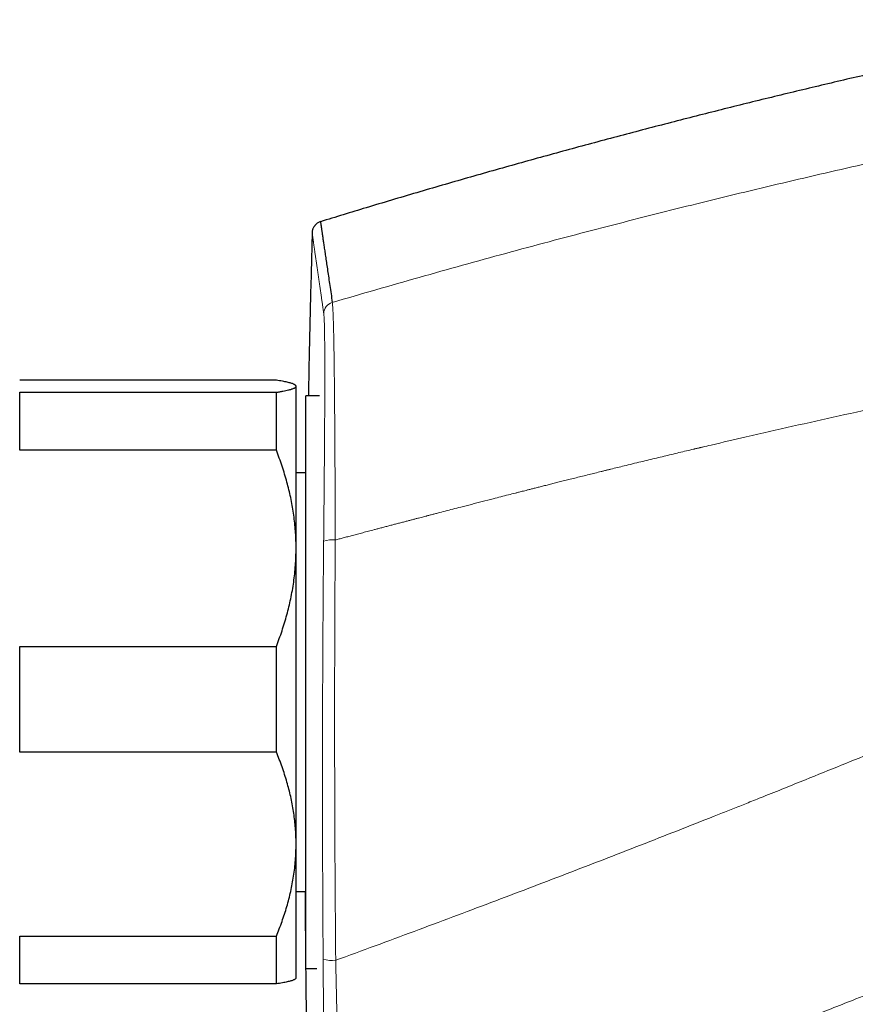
# Model space of a CAD drawing. Header units: millimetres. Extents: x 8 to 1269, y 12 to 684.
# Tile 48 of 51: x 896 to 939, y 617 to 666. Entities that reach past the tile are written whole.
import ezdxf

# ---------------------------------------------------------------- set-up
doc = ezdxf.new("R2010")
doc.units = ezdxf.units.MM

msp = doc.modelspace()

# ---------------------------------------------------------------- linework, layer by layer
at = {"color": 7, "linetype": 'Continuous', "lineweight": 30}
for p, q in [((909.327, 648.199), (896.327, 648.199)), ((910.327, 647.915), (910.303, 647.938)), ((910.327, 647.892), (910.327, 647.915)), ((910.327, 639.688), (910.327, 647.892)), ((896.327, 644.656), (896.327, 647.585)), ((896.327, 647.585), (909.327, 647.585)), ((909.327, 644.656), (909.327, 647.585)), ((911.51, 647.415), (910.827, 647.415)), ((911.51, 647.415), (910.827, 647.415)), ((910.827, 624.984), (910.827, 647.415)), ((909.327, 644.656), (896.327, 644.656)), ((910.827, 643.515), (910.327, 643.515)), ((910.327, 624.711), (910.327, 639.688)), ((896.327, 629.372), (896.327, 634.72)), ((896.327, 634.72), (909.327, 634.72)), ((909.327, 629.372), (909.327, 634.72)), ((909.327, 629.372), (896.327, 629.372)), ((910.327, 617.915), (910.327, 624.711)), ((910.827, 618.415), (910.827, 624.984)), ((910.327, 622.315), (910.827, 622.315)), ((896.327, 620.049), (909.327, 620.049)), ((896.327, 617.631), (896.327, 620.049)), ((909.327, 617.631), (909.327, 620.049)), ((910.827, 618.415), (911.374, 618.415)), ((910.827, 618.415), (911.374, 618.415)), ((910.303, 617.891), (910.327, 617.915)), ((909.327, 617.631), (896.327, 617.631))]:
    msp.add_line(p, q, dxfattribs=at)
at = {"color": 252, "linetype": 'Continuous', "lineweight": 0}
for centre, radius, start, end in [((912.327, 651.557), 0.599, 106.1697, 178.4601), ((912.157, 638.597), 1.52, 84.1736, 106.5784), ((912.165, 620.435), 1.618, 253.1813, 276.006)]:
    msp.add_arc(centre, radius, start, end, dxfattribs=at)
at = {"color": 7, "linetype": 'Continuous', "lineweight": 30}
for points, knots in [([(952.282, 666.452), (951.493, 666.296), (949.832, 665.968), (947.303, 665.446), (944.696, 664.892), (942.092, 664.32), (939.508, 663.734), (936.943, 663.135), (934.397, 662.522), (931.856, 661.893), (929.301, 661.243), (926.734, 660.572), (924.153, 659.878), (921.577, 659.168), (919.005, 658.44), (916.438, 657.694), (913.956, 656.957), (912.332, 656.459), (911.56, 656.223)], [0, 0, 0, 0, 0.057454, 0.120922, 0.184386, 0.247847, 0.311306, 0.373631, 0.435957, 0.498284, 0.560614, 0.624219, 0.68783, 0.751447, 0.81507, 0.878703, 0.942344, 1, 1, 1, 1]), ([(911.559, 656.227), (911.535, 656.218), (911.49, 656.199), (911.429, 656.164), (911.379, 656.128), (911.339, 656.094), (911.308, 656.064), (911.281, 656.034), (911.253, 656), (911.223, 655.955), (911.195, 655.905), (911.171, 655.851), (911.153, 655.795), (911.14, 655.734), (911.137, 655.692), (911.135, 655.67)], [0, 0, 0, 0, 0.104292, 0.198853, 0.281874, 0.352164, 0.409054, 0.456089, 0.514592, 0.587541, 0.674168, 0.747361, 0.826735, 0.91132, 1, 1, 1, 1]), ([(911.56, 656.225), (911.559, 656.226), (911.559, 656.229), (911.561, 656.212), (911.567, 656.172), (911.577, 656.106), (911.59, 656.014), (911.607, 655.897), (911.628, 655.756), (911.653, 655.59), (911.68, 655.401), (911.711, 655.189), (911.746, 654.953), (911.784, 654.692), (911.827, 654.403), (911.873, 654.088), (911.923, 653.748), (911.977, 653.382), (912.034, 652.992), (912.095, 652.578), (912.139, 652.28), (912.16, 652.132)], [0, 0, 0, 0, 0.011576, 0.065785, 0.119994, 0.175189, 0.230384, 0.285579, 0.340774, 0.395968, 0.450177, 0.504386, 0.558595, 0.612803, 0.668118, 0.723432, 0.778746, 0.83406, 0.889374, 0.944687, 1, 1, 1, 1]), ([(911.142, 655.672), (911.11, 654.455), (911.042, 651.913), (910.98, 649.16), (910.953, 647.624), (910.949, 647.415)], [0, 0, 0, 0, 0.441941, 0.923956, 1, 1, 1, 1]), ([(910.327, 647.892), (910.327, 647.896), (910.326, 647.907), (910.315, 647.927), (910.29, 647.951), (910.253, 647.975), (910.203, 647.999), (910.142, 648.023), (910.067, 648.047), (909.978, 648.072), (909.876, 648.097), (909.761, 648.121), (909.632, 648.147), (909.489, 648.173), (909.381, 648.19), (909.327, 648.199)], [0, 0, 0, 0, 0.034083, 0.111913, 0.189743, 0.2664, 0.343085, 0.419774, 0.496433, 0.578166, 0.659927, 0.741692, 0.82343, 0.911714, 1, 1, 1, 1]), ([(909.327, 647.585), (909.386, 647.595), (909.505, 647.614), (909.666, 647.644), (909.812, 647.673), (909.928, 647.7), (910.018, 647.723), (910.088, 647.743), (910.154, 647.766), (910.214, 647.789), (910.264, 647.815), (910.3, 647.841), (910.323, 647.866), (910.325, 647.883), (910.327, 647.892)], [0, 0, 0, 0, 0.097602, 0.195202, 0.29312, 0.391037, 0.45708, 0.523131, 0.589173, 0.671302, 0.75349, 0.835693, 0.917875, 1, 1, 1, 1]), ([(910.327, 639.688), (910.327, 639.745), (910.326, 639.937), (910.315, 640.262), (910.289, 640.663), (910.25, 641.063), (910.198, 641.463), (910.132, 641.862), (910.055, 642.259), (909.966, 642.651), (909.864, 643.046), (909.748, 643.447), (909.619, 643.853), (909.479, 644.256), (909.378, 644.523), (909.327, 644.656)], [0, 0, 0, 0, 0.034083, 0.113223, 0.192397, 0.271573, 0.350714, 0.430546, 0.510378, 0.588808, 0.667237, 0.750413, 0.833614, 0.916819, 1, 1, 1, 1]), ([(909.327, 634.72), (909.377, 634.851), (909.477, 635.113), (909.615, 635.511), (909.743, 635.911), (909.86, 636.315), (909.965, 636.723), (910.059, 637.135), (910.14, 637.553), (910.207, 637.975), (910.26, 638.4), (910.298, 638.828), (910.322, 639.258), (910.325, 639.544), (910.327, 639.688)], [0, 0, 0, 0, 0.081977, 0.163964, 0.245939, 0.32836, 0.410794, 0.493213, 0.577312, 0.661429, 0.745527, 0.830344, 0.915183, 1, 1, 1, 1]), ([(910.327, 624.711), (910.327, 624.76), (910.326, 624.936), (910.316, 625.238), (910.29, 625.615), (910.251, 625.991), (910.199, 626.367), (910.134, 626.743), (910.056, 627.116), (909.967, 627.485), (909.865, 627.857), (909.749, 628.235), (909.62, 628.617), (909.48, 628.996), (909.378, 629.247), (909.327, 629.372)], [0, 0, 0, 0, 0.031425, 0.110773, 0.190157, 0.269542, 0.348893, 0.42894, 0.508988, 0.58762, 0.666253, 0.749675, 0.833122, 0.916573, 1, 1, 1, 1]), ([(909.327, 620.049), (909.377, 620.173), (909.477, 620.419), (909.615, 620.792), (909.743, 621.167), (909.86, 621.546), (909.965, 621.928), (910.058, 622.312), (910.137, 622.696), (910.204, 623.087), (910.258, 623.486), (910.297, 623.894), (910.322, 624.302), (910.325, 624.574), (910.327, 624.711)], [0, 0, 0, 0, 0.082025, 0.164072, 0.246116, 0.328135, 0.410674, 0.493213, 0.574834, 0.656455, 0.742321, 0.82823, 0.914137, 1, 1, 1, 1]), ([(910.783, 622.315), (910.787, 621.603), (910.798, 619.563), (910.834, 616.197), (910.889, 612.216), (910.962, 608.236), (911.046, 604.377), (911.113, 601.846), (911.146, 600.64)], [0, 0, 0, 0, 0.098572, 0.282218, 0.465867, 0.649512, 0.83315, 1, 1, 1, 1]), ([(910.302, 617.892), (910.298, 617.887), (910.286, 617.875), (910.253, 617.854), (910.203, 617.83), (910.142, 617.807), (910.067, 617.782), (909.978, 617.758), (909.876, 617.733), (909.761, 617.708), (909.632, 617.683), (909.489, 617.657), (909.381, 617.64), (909.327, 617.631)], [0, 0, 0, 0, 0.051581, 0.141189, 0.230797, 0.320681, 0.410566, 0.506122, 0.601679, 0.6975, 0.793322, 0.896629, 1, 1, 1, 1])]:
    msp.add_open_spline(points, degree=3, knots=knots, dxfattribs=at)
at = {"color": 252, "linetype": 'Continuous', "lineweight": 0}
for points, knots in [([(912.16, 652.132), (912.894, 652.347), (914.359, 652.776), (916.558, 653.405), (918.754, 654.02), (920.946, 654.623), (923.121, 655.208), (925.281, 655.777), (927.423, 656.33), (929.562, 656.87), (931.712, 657.402), (933.872, 657.924), (936.042, 658.437), (938.209, 658.937), (940.371, 659.424), (942.529, 659.898), (944.682, 660.361), (946.117, 660.659), (946.833, 660.808)], [0, 0, 0, 0, 0.064074, 0.127964, 0.191672, 0.255197, 0.31854, 0.380576, 0.442437, 0.504123, 0.565636, 0.628226, 0.690636, 0.752866, 0.814917, 0.87679, 0.938484, 1, 1, 1, 1]), ([(911.135, 655.672), (911.135, 655.672), (911.135, 655.672), (911.135, 655.671), (911.135, 655.671), (911.135, 655.67), (911.136, 655.669), (911.136, 655.667), (911.136, 655.665), (911.137, 655.662), (911.137, 655.658), (911.138, 655.654), (911.138, 655.649), (911.139, 655.643), (911.14, 655.635), (911.142, 655.626), (911.143, 655.616), (911.145, 655.603), (911.147, 655.59), (911.149, 655.574), (911.152, 655.556), (911.155, 655.537), (911.158, 655.516), (911.161, 655.492), (911.165, 655.466), (911.169, 655.437), (911.173, 655.407), (911.178, 655.374), (911.183, 655.339), (911.189, 655.3), (911.195, 655.259), (911.201, 655.215), (911.208, 655.167), (911.215, 655.116), (911.223, 655.061), (911.232, 655.001), (911.241, 654.936), (911.252, 654.864), (911.263, 654.787), (911.271, 654.731), (911.276, 654.699), (911.277, 654.689), (911.279, 654.678), (911.28, 654.668), (911.282, 654.657), (911.288, 654.616), (911.298, 654.543), (911.314, 654.434), (911.33, 654.323), (911.346, 654.211), (911.363, 654.097), (911.38, 653.982), (911.396, 653.867), (911.413, 653.751), (911.43, 653.634), (911.447, 653.516), (911.464, 653.397), (911.481, 653.279), (911.498, 653.161), (911.515, 653.044), (911.532, 652.928), (911.549, 652.813), (911.565, 652.7), (911.581, 652.588), (911.597, 652.479), (911.613, 652.372), (911.628, 652.267), (911.643, 652.164), (911.657, 652.067), (911.67, 651.976), (911.683, 651.89), (911.695, 651.807), (911.706, 651.726), (911.718, 651.649), (911.725, 651.598), (911.729, 651.573)], [0, 0, 0, 0, 0.004049, 0.009232, 0.014864, 0.020942, 0.027468, 0.034442, 0.041427, 0.04881, 0.05659, 0.064769, 0.073345, 0.083386, 0.093923, 0.104956, 0.116484, 0.128507, 0.141026, 0.15404, 0.16755, 0.180848, 0.194593, 0.208785, 0.223425, 0.238513, 0.254048, 0.269105, 0.28456, 0.300413, 0.316663, 0.333312, 0.350358, 0.367801, 0.385643, 0.403882, 0.42252, 0.44348, 0.464922, 0.484188, 0.486739, 0.489296, 0.491859, 0.494429, 0.497005, 0.499588, 0.524781, 0.54942, 0.573505, 0.597034, 0.620009, 0.642034, 0.663524, 0.68448, 0.7049, 0.725185, 0.744914, 0.764085, 0.7827, 0.800757, 0.818258, 0.835201, 0.851588, 0.867417, 0.88269, 0.897405, 0.911564, 0.925166, 0.93821, 0.949679, 0.960679, 0.971211, 0.981275, 0.990872, 1, 1, 1, 1]), ([(912.16, 652.132), (912.163, 652.11), (912.169, 652.068), (912.178, 651.971), (912.186, 651.851), (912.194, 651.705), (912.201, 651.534), (912.209, 651.34), (912.216, 651.123), (912.222, 650.882), (912.229, 650.62), (912.235, 650.335), (912.241, 650.03), (912.246, 649.703), (912.252, 649.357), (912.257, 648.991), (912.261, 648.606), (912.266, 648.202), (912.27, 647.782), (912.274, 647.346), (912.278, 646.896), (912.281, 646.433), (912.285, 645.957), (912.288, 645.47), (912.291, 644.971), (912.294, 644.438), (912.297, 643.869), (912.3, 643.264), (912.302, 642.649), (912.305, 642.024), (912.307, 641.392), (912.309, 640.754), (912.31, 640.324), (912.311, 640.109)], [0, 0, 0, 0, 0.0315372, 0.0629809, 0.0943504, 0.1256624, 0.1569316, 0.1881706, 0.2193906, 0.2506012, 0.2818109, 0.3130274, 0.3442575, 0.3755079, 0.4067849, 0.4380954, 0.4694462, 0.5008451, 0.5322267, 0.5635311, 0.5947736, 0.625968, 0.6571264, 0.6882598, 0.7193777, 0.750489, 0.7860459, 0.8216154, 0.8572074, 0.8928318, 0.9284984, 0.9642175, 1, 1, 1, 1]), ([(911.729, 651.573), (911.731, 651.558), (911.734, 651.529), (911.74, 651.467), (911.745, 651.392), (911.749, 651.303), (911.754, 651.201), (911.758, 651.079), (911.762, 650.935), (911.766, 650.765), (911.769, 650.578), (911.772, 650.373), (911.774, 650.15), (911.777, 649.909), (911.778, 649.651), (911.78, 649.377), (911.78, 649.165), (911.78, 649.027), (911.781, 648.978), (911.781, 648.939), (911.781, 648.907), (911.781, 648.874), (911.781, 648.821), (911.781, 648.748), (911.781, 648.645), (911.781, 648.524), (911.781, 648.384), (911.781, 648.232), (911.78, 648.068), (911.78, 647.892), (911.78, 647.701), (911.779, 647.496), (911.778, 647.277), (911.777, 647.044), (911.776, 646.796), (911.775, 646.533), (911.774, 646.278), (911.773, 646.035), (911.771, 645.805), (911.77, 645.539), (911.768, 645.333), (911.767, 645.192), (911.767, 645.147), (911.767, 645.101), (911.766, 645.056), (911.766, 645.014), (911.765, 644.865), (911.763, 644.605), (911.76, 644.206), (911.757, 643.781), (911.753, 643.329), (911.749, 642.871), (911.745, 642.407), (911.741, 641.941), (911.737, 641.472), (911.732, 641.003), (911.728, 640.53), (911.725, 640.212), (911.723, 640.053)], [0, 0, 0, 0, 0.02351, 0.046965, 0.070376, 0.093749, 0.117091, 0.14041, 0.167869, 0.195311, 0.222744, 0.250174, 0.278106, 0.306047, 0.334002, 0.361977, 0.389975, 0.395728, 0.400702, 0.40354, 0.406493, 0.409562, 0.412745, 0.420707, 0.42931, 0.44039, 0.452383, 0.465291, 0.478715, 0.493009, 0.508169, 0.524172, 0.541011, 0.558364, 0.576523, 0.59549, 0.615263, 0.630555, 0.646298, 0.662494, 0.684566, 0.687515, 0.690478, 0.693454, 0.696444, 0.699448, 0.701632, 0.725772, 0.749913, 0.777847, 0.80579, 0.833747, 0.861721, 0.889717, 0.917239, 0.944791, 0.972376, 1, 1, 1, 1]), ([(912.311, 640.109), (912.376, 640.126), (912.512, 640.162), (912.723, 640.218), (912.949, 640.277), (913.189, 640.341), (913.444, 640.408), (913.713, 640.479), (913.997, 640.554), (914.251, 640.621), (914.475, 640.68), (914.67, 640.731), (914.872, 640.784), (915.074, 640.837), (915.268, 640.888), (915.464, 640.94), (915.66, 640.991), (915.855, 641.042), (916.038, 641.09), (916.21, 641.135), (916.37, 641.177), (916.519, 641.216), (916.656, 641.251), (916.78, 641.284), (916.879, 641.31), (916.965, 641.332), (917.044, 641.353), (917.132, 641.376), (917.221, 641.399), (917.311, 641.422), (917.401, 641.445), (917.589, 641.494), (917.879, 641.57), (918.273, 641.672), (918.716, 641.787), (919.21, 641.914), (919.757, 642.055), (920.254, 642.183), (920.698, 642.296), (921.07, 642.391), (921.367, 642.467), (921.539, 642.511), (921.597, 642.526), (921.609, 642.529), (921.65, 642.539), (921.727, 642.559), (921.843, 642.588), (921.978, 642.622), (922.132, 642.662), (922.303, 642.705), (922.492, 642.753), (922.698, 642.805), (922.922, 642.861), (923.158, 642.921), (923.404, 642.983), (923.66, 643.047), (923.931, 643.115), (924.218, 643.187), (924.52, 643.262), (924.838, 643.341), (925.155, 643.42), (925.47, 643.498), (925.698, 643.554), (925.85, 643.592), (925.922, 643.609), (925.994, 643.627), (926.068, 643.645), (926.142, 643.663), (926.211, 643.68), (926.367, 643.719), (926.608, 643.778), (926.972, 643.867), (927.365, 643.963), (927.783, 644.064), (928.188, 644.162), (928.58, 644.257), (928.958, 644.348), (929.337, 644.439), (929.715, 644.529), (930.091, 644.618), (930.356, 644.681), (930.514, 644.718), (930.571, 644.732), (930.628, 644.745), (930.684, 644.758), (930.74, 644.771), (930.796, 644.784), (930.852, 644.798), (931.036, 644.841), (931.796, 645.019), (933.318, 645.373), (935.477, 645.866), (937.826, 646.392), (940.176, 646.907), (942.527, 647.411), (944.878, 647.905), (947.229, 648.389), (948.798, 648.703), (949.582, 648.86)], [0, 0, 0, 0, 0.005298, 0.010989, 0.017073, 0.023549, 0.030419, 0.037682, 0.045337, 0.053386, 0.05829, 0.063449, 0.069149, 0.074613, 0.079844, 0.084839, 0.090425, 0.095685, 0.10062, 0.105228, 0.109585, 0.113604, 0.117286, 0.12063, 0.123636, 0.125269, 0.127632, 0.130011, 0.132405, 0.134816, 0.137243, 0.139686, 0.150035, 0.160662, 0.171565, 0.185843, 0.20057, 0.215745, 0.226007, 0.236464, 0.245827, 0.249995, 0.250296, 0.250533, 0.250969, 0.253597, 0.25673, 0.260368, 0.26451, 0.269156, 0.274211, 0.279753, 0.285781, 0.292296, 0.29876, 0.305641, 0.312939, 0.320653, 0.328785, 0.337334, 0.346299, 0.354366, 0.362742, 0.364665, 0.366604, 0.368558, 0.370528, 0.372514, 0.374515, 0.376105, 0.385104, 0.393907, 0.405503, 0.416739, 0.427616, 0.438133, 0.448291, 0.458089, 0.468636, 0.478732, 0.488377, 0.489925, 0.491461, 0.492985, 0.494496, 0.495995, 0.497482, 0.498956, 0.500538, 0.512306, 0.560058, 0.622963, 0.685847, 0.748713, 0.81156, 0.87439, 0.937203, 1, 1, 1, 1]), ([(911.723, 640.053), (911.719, 639.611), (911.71, 638.726), (911.7, 637.398), (911.69, 636.07), (911.682, 634.743), (911.675, 633.422), (911.67, 632.11), (911.667, 630.806), (911.664, 629.502), (911.663, 628.189), (911.664, 626.867), (911.666, 625.537), (911.669, 624.206), (911.674, 622.876), (911.68, 621.546), (911.688, 620.215), (911.694, 619.33), (911.697, 618.887)], [0, 0, 0, 0, 0.06291, 0.125744, 0.188513, 0.251227, 0.313898, 0.375418, 0.436917, 0.498405, 0.559893, 0.622645, 0.685419, 0.748225, 0.811075, 0.87398, 0.936951, 1, 1, 1, 1]), ([(912.311, 640.109), (912.308, 639.664), (912.302, 638.775), (912.294, 637.439), (912.288, 636.104), (912.283, 634.769), (912.28, 633.442), (912.278, 632.122), (912.278, 630.811), (912.279, 629.5), (912.281, 628.18), (912.284, 626.851), (912.289, 625.513), (912.295, 624.175), (912.303, 622.837), (912.312, 621.5), (912.322, 620.162), (912.33, 619.272), (912.334, 618.826)], [0, 0, 0, 0, 0.062906, 0.125738, 0.188505, 0.251217, 0.313887, 0.375406, 0.436904, 0.498392, 0.55988, 0.622633, 0.685408, 0.748216, 0.811067, 0.873975, 0.936949, 1, 1, 1, 1]), ([(912.334, 618.826), (913, 619.07), (914.326, 619.557), (916.302, 620.289), (918.257, 621.019), (920.191, 621.747), (922.104, 622.473), (923.996, 623.196), (925.882, 623.922), (927.763, 624.653), (929.639, 625.386), (930.997, 625.922), (931.845, 626.258), (932.191, 626.395), (932.536, 626.532), (932.881, 626.669), (933.232, 626.809), (933.599, 626.955), (934.21, 627.2), (935.056, 627.539), (936.377, 628.07), (937.935, 628.701), (939.726, 629.431), (941.491, 630.157), (943.229, 630.876), (944.942, 631.59), (946.597, 632.285), (948.196, 632.961), (949.739, 633.617), (951.259, 634.268), (952.756, 634.913), (953.745, 635.343), (954.236, 635.556)], [0, 0, 0, 0, 0.04711, 0.093769, 0.139974, 0.185726, 0.231023, 0.275865, 0.32025, 0.365342, 0.409952, 0.454077, 0.462343, 0.470592, 0.478824, 0.487039, 0.495236, 0.503931, 0.513319, 0.539006, 0.5645, 0.607943, 0.650813, 0.693109, 0.73483, 0.775976, 0.816544, 0.854265, 0.891472, 0.928164, 0.96434, 1, 1, 1, 1]), ([(912.487, 606.899), (912.593, 606.938), (912.811, 607.017), (913.146, 607.14), (913.5, 607.27), (913.871, 607.406), (914.261, 607.549), (914.66, 607.696), (915.068, 607.846), (915.485, 608), (915.918, 608.16), (916.367, 608.326), (916.821, 608.494), (917.28, 608.664), (917.742, 608.836), (918.133, 608.981), (918.451, 609.1), (918.689, 609.188), (918.928, 609.277), (919.162, 609.365), (919.45, 609.472), (919.789, 609.599), (920.177, 609.744), (920.551, 609.884), (920.912, 610.02), (921.267, 610.153), (921.615, 610.284), (921.955, 610.412), (922.28, 610.534), (922.591, 610.651), (922.886, 610.763), (923.157, 610.865), (923.404, 610.958), (923.628, 611.043), (923.8, 611.108), (923.924, 611.155), (924.002, 611.185), (924.079, 611.214), (924.155, 611.243), (924.238, 611.274), (924.495, 611.371), (924.929, 611.536), (925.54, 611.769), (926.166, 612.007), (926.81, 612.253), (927.474, 612.507), (928.158, 612.769), (928.857, 613.037), (929.571, 613.312), (930.296, 613.592), (931.032, 613.876), (931.779, 614.165), (932.541, 614.461), (933.25, 614.737), (933.904, 614.992), (934.502, 615.225), (934.937, 615.395), (935.206, 615.501), (935.307, 615.54), (935.408, 615.58), (935.509, 615.62), (935.611, 615.66), (935.713, 615.7), (935.814, 615.739), (936.063, 615.837), (937.018, 616.212), (938.915, 616.96), (941.602, 618.027), (944.519, 619.196), (947.432, 620.372), (950.34, 621.556), (953.244, 622.748), (956.146, 623.948), (958.079, 624.754), (959.045, 625.158)], [0, 0, 0, 0, 0.006748, 0.013881, 0.0214, 0.029304, 0.037594, 0.046268, 0.054801, 0.063676, 0.072893, 0.082453, 0.092356, 0.101907, 0.111757, 0.121906, 0.12691, 0.132078, 0.137159, 0.142153, 0.147059, 0.155602, 0.163867, 0.171852, 0.179558, 0.186985, 0.194557, 0.201816, 0.208761, 0.215391, 0.221708, 0.227711, 0.232735, 0.237515, 0.242052, 0.243768, 0.245446, 0.247087, 0.24869, 0.250336, 0.252397, 0.26513, 0.278187, 0.291568, 0.305273, 0.319559, 0.334182, 0.349141, 0.364435, 0.380066, 0.395744, 0.411747, 0.428073, 0.444724, 0.457368, 0.470193, 0.483198, 0.485362, 0.48753, 0.489703, 0.491881, 0.494064, 0.496252, 0.498445, 0.500547, 0.512301, 0.560005, 0.62286, 0.685711, 0.748561, 0.811342, 0.874174, 0.937059, 1, 1, 1, 1]), ([(911.697, 618.887), (911.698, 618.731), (911.7, 618.422), (911.703, 617.96), (911.706, 617.501), (911.709, 617.046), (911.712, 616.598), (911.715, 616.157), (911.718, 615.723), (911.72, 615.295), (911.722, 614.888), (911.724, 614.571), (911.725, 614.392), (911.725, 614.337), (911.725, 614.335), (911.725, 614.334), (911.725, 614.332), (911.725, 614.328), (911.725, 614.314), (911.725, 614.287), (911.725, 614.244), (911.726, 614.186), (911.726, 614.113), (911.726, 614.025), (911.727, 613.922), (911.727, 613.805), (911.728, 613.674), (911.728, 613.529), (911.729, 613.371), (911.73, 613.201), (911.73, 613.019), (911.731, 612.827), (911.731, 612.624), (911.732, 612.459), (911.732, 612.346), (911.732, 612.29), (911.732, 612.247), (911.732, 612.209), (911.732, 612.133), (911.733, 611.967), (911.733, 611.713), (911.733, 611.427), (911.733, 611.161), (911.733, 610.914), (911.733, 610.672), (911.733, 610.439), (911.732, 610.216), (911.731, 610.003), (911.73, 609.77), (911.729, 609.523), (911.727, 609.265), (911.725, 609.022), (911.722, 608.792), (911.719, 608.575), (911.716, 608.374), (911.712, 608.188), (911.708, 608.019), (911.704, 607.868), (911.699, 607.735), (911.694, 607.62), (911.688, 607.521), (911.684, 607.47), (911.682, 607.444)], [0, 0, 0, 0, 0.028108, 0.056184, 0.084232, 0.112255, 0.140257, 0.167742, 0.195212, 0.222673, 0.250126, 0.27467, 0.28547, 0.285786, 0.285814, 0.285862, 0.285962, 0.286186, 0.286728, 0.288676, 0.291596, 0.295489, 0.300354, 0.306321, 0.313301, 0.321295, 0.330302, 0.340324, 0.351362, 0.363415, 0.376216, 0.389996, 0.404758, 0.420505, 0.426283, 0.430165, 0.433023, 0.43589, 0.438766, 0.450145, 0.473647, 0.497707, 0.517995, 0.53861, 0.559554, 0.580262, 0.600298, 0.620316, 0.640319, 0.6678, 0.695259, 0.7227, 0.750128, 0.778047, 0.805963, 0.833884, 0.861818, 0.889773, 0.917258, 0.944783, 0.972359, 1, 1, 1, 1]), ([(912.334, 618.826), (912.339, 618.62), (912.348, 618.209), (912.361, 617.597), (912.373, 616.991), (912.386, 616.391), (912.398, 615.8), (912.41, 615.218), (912.42, 614.669), (912.43, 614.154), (912.439, 613.671), (912.448, 613.199), (912.456, 612.736), (912.464, 612.285), (912.471, 611.845), (912.478, 611.418), (912.484, 611.004), (912.49, 610.605), (912.495, 610.223), (912.499, 609.858), (912.503, 609.51), (912.506, 609.18), (912.508, 608.869), (912.51, 608.577), (912.51, 608.305), (912.51, 608.053), (912.51, 607.822), (912.508, 607.611), (912.506, 607.423), (912.502, 607.256), (912.498, 607.113), (912.493, 606.991), (912.489, 606.93), (912.487, 606.899)], [0, 0, 0, 0, 0.035732, 0.071417, 0.107064, 0.142679, 0.178271, 0.213846, 0.249415, 0.28054, 0.311675, 0.342827, 0.374007, 0.405224, 0.436491, 0.467822, 0.49923, 0.530656, 0.562032, 0.593365, 0.624662, 0.655928, 0.687169, 0.718392, 0.749604, 0.780811, 0.812022, 0.843246, 0.874495, 0.905779, 0.937114, 0.968515, 1, 1, 1, 1])]:
    msp.add_open_spline(points, degree=3, knots=knots, dxfattribs=at)

doc.saveas('drawing.dxf')
